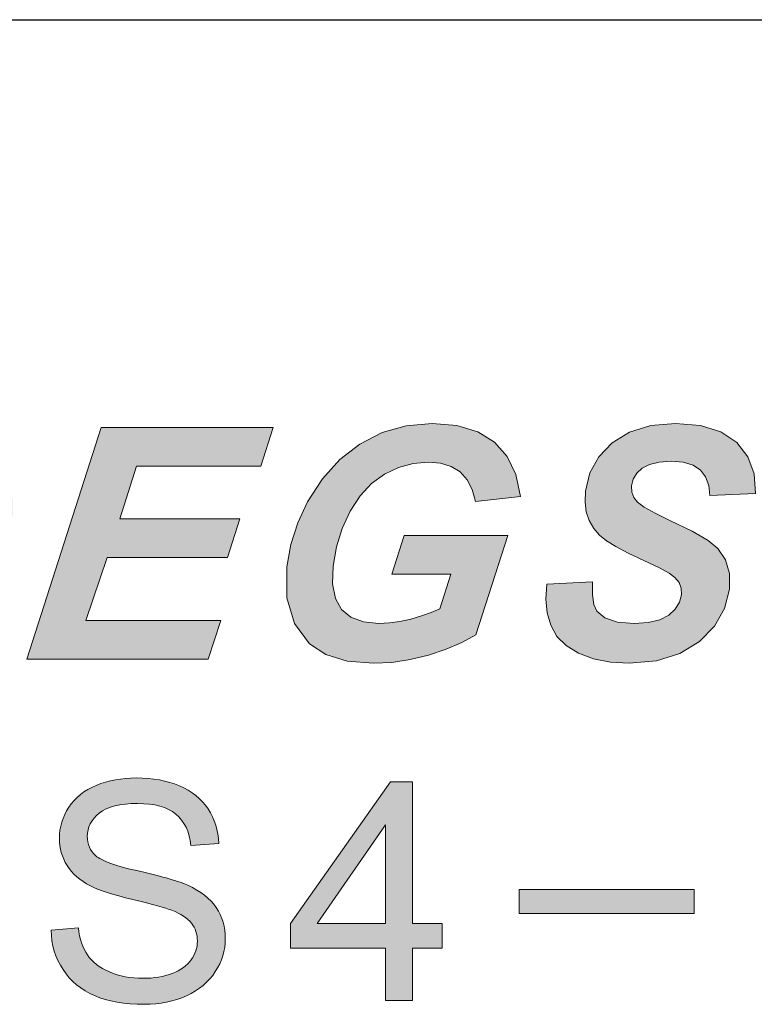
# Model space of a CAD drawing. Header units: millimetres. Extents: x -5 to 292, y -5 to 205.
# Tile 12 of 16: x 208.71 to 213.72, y 114.88 to 121.6. Entities that reach past the tile are written whole.
import ezdxf

# ---------------------------------------------------------------- set-up
doc = ezdxf.new("R2010")
doc.units = ezdxf.units.MM
doc.layers.get('0').update_dxf_attribs({"lineweight": 30})
doc.layers.add('RED', color=1, linetype='Continuous', lineweight=15)
doc.layers.add('尺寸层', color=3, linetype='Continuous', lineweight=13)

msp = doc.modelspace()

# ---------------------------------------------------------------- hatches: boundary and pattern name
h = msp.add_hatch(color=1)
edge = h.paths.add_edge_path()
edge.add_spline(control_points=[(209.0061967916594, 115.1198232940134), (208.9543175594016, 115.1987763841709), (208.9267998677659, 115.2885787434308), (208.9243834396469, 115.3884906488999)], knot_values=[0.9714285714, 0.9714285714, 0.9714285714, 0.9714285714, 1, 1, 1, 1], degree=3, periodic=0)
edge.add_spline(control_points=[(208.9243834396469, 115.3884906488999), (208.9243834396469, 115.3884906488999), (209.1109908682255, 115.4047645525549), (209.1109908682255, 115.4047645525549)], knot_values=[0, 0, 0, 0, 0.0285714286, 0.0285714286, 0.0285714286, 0.0285714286], degree=3, periodic=0)
edge.add_spline(control_points=[(209.1109908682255, 115.4047645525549), (209.1195223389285, 115.3299539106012), (209.140086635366, 115.2687048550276), (209.1724864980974, 115.2206228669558)], knot_values=[0.0285714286, 0.0285714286, 0.0285714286, 0.0285714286, 0.0571428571, 0.0571428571, 0.0571428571, 0.0571428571], degree=3, periodic=0)
edge.add_spline(control_points=[(209.1724864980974, 115.2206228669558), (209.2048370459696, 115.1726888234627), (209.2549409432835, 115.1340752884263), (209.3227981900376, 115.1044863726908)], knot_values=[0.0571428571, 0.0571428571, 0.0571428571, 0.0571428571, 0.0857142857, 0.0857142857, 0.0857142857, 0.0857142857], degree=3, periodic=0)
edge.add_spline(control_points=[(209.3227981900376, 115.1044863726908), (209.3906554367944, 115.074946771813), (209.4671920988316, 115.0603002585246), (209.5520629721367, 115.060201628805)], knot_values=[0.0857142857, 0.0857142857, 0.0857142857, 0.0857142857, 0.1142857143, 0.1142857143, 0.1142857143, 0.1142857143], degree=3, periodic=0)
edge.add_spline(control_points=[(209.5520629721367, 115.060201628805), (209.6275640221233, 115.0603002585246), (209.6940404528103, 115.0714947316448), (209.7517881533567, 115.0937357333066)], knot_values=[0.1142857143, 0.1142857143, 0.1142857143, 0.1142857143, 0.1428571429, 0.1428571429, 0.1428571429, 0.1428571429], degree=3, periodic=0)
edge.add_spline(control_points=[(209.7517881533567, 115.0937357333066), (209.8094865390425, 115.1163219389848), (209.8526370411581, 115.1469464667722), (209.8808944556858, 115.185905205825)], knot_values=[0.1428571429, 0.1428571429, 0.1428571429, 0.1428571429, 0.1714285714, 0.1714285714, 0.1714285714, 0.1714285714], degree=3, periodic=0)
edge.add_spline(control_points=[(209.8808944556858, 115.185905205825), (209.9091025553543, 115.2252584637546), (209.9233545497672, 115.2677185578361), (209.9233545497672, 115.314074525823)], knot_values=[0.1714285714, 0.1714285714, 0.1714285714, 0.1714285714, 0.2, 0.2, 0.2, 0.2], degree=3, periodic=0)
edge.add_spline(control_points=[(209.9233545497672, 115.314074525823), (209.9233052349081, 115.3609236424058), (209.9095957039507, 115.4016577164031), (209.8822752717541, 115.4367698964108)], knot_values=[0.2, 0.2, 0.2, 0.2, 0.2285714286, 0.2285714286, 0.2285714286, 0.2285714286], degree=3, periodic=0)
edge.add_spline(control_points=[(209.8822752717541, 115.4367698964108), (209.8551027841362, 115.4719807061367), (209.8102262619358, 115.5011751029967), (209.7479415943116, 115.5247969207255)], knot_values=[0.2285714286, 0.2285714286, 0.2285714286, 0.2285714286, 0.2571428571, 0.2571428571, 0.2571428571, 0.2571428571], degree=3, periodic=0)
edge.add_spline(control_points=[(209.7479415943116, 115.5247969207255), (209.7076020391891, 115.540380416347), (209.619229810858, 115.5647912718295), (209.4817892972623, 115.5978815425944)], knot_values=[0.2571428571, 0.2571428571, 0.2571428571, 0.2571428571, 0.2857142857, 0.2857142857, 0.2857142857, 0.2857142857], degree=3, periodic=0)
edge.add_spline(control_points=[(209.4817892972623, 115.5978815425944), (209.3446446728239, 115.6309224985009), (209.2483327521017, 115.6618922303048), (209.1932480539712, 115.6912345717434)], knot_values=[0.2857142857, 0.2857142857, 0.2857142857, 0.2857142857, 0.3142857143, 0.3142857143, 0.3142857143, 0.3142857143], degree=3, periodic=0)
edge.add_spline(control_points=[(209.1932480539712, 115.6912345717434), (209.1220373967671, 115.7282700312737), (209.0687773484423, 115.7748725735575), (209.0336158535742, 115.8303024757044)], knot_values=[0.3142857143, 0.3142857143, 0.3142857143, 0.3142857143, 0.3428571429, 0.3428571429, 0.3428571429, 0.3428571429], degree=3, periodic=0)
edge.add_spline(control_points=[(209.0336158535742, 115.8303024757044), (208.9988981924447, 115.8856337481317), (208.9814407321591, 115.9476718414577), (208.9813914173, 116.0164660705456)], knot_values=[0.3428571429, 0.3428571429, 0.3428571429, 0.3428571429, 0.3714285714, 0.3714285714, 0.3714285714, 0.3714285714], degree=3, periodic=0)
edge.add_spline(control_points=[(208.9813914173, 116.0164660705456), (208.9814407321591, 116.0915726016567), (209.0026461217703, 116.1622407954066), (209.0454514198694, 116.227632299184)], knot_values=[0.3714285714, 0.3714285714, 0.3714285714, 0.3714285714, 0.4, 0.4, 0.4, 0.4], degree=3, periodic=0)
edge.add_spline(control_points=[(209.0454514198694, 116.227632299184), (209.0882567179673, 116.2934183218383), (209.1509359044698, 116.343226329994), (209.2329958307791, 116.3773522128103)], knot_values=[0.4, 0.4, 0.4, 0.4, 0.4285714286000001, 0.4285714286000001, 0.4285714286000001, 0.4285714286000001], degree=3, periodic=0)
edge.add_spline(control_points=[(209.2329958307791, 116.3773522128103), (209.3154502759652, 116.4110342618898), (209.4066827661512, 116.427998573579), (209.5069891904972, 116.4280478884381)], knot_values=[0.4285714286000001, 0.4285714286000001, 0.4285714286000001, 0.4285714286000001, 0.4571428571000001, 0.4571428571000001, 0.4571428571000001, 0.4571428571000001], degree=3, periodic=0)
edge.add_spline(control_points=[(209.5069891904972, 116.4280478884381), (209.6181941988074, 116.4280972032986), (209.7155417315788, 116.4102945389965), (209.8004126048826, 116.374491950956)], knot_values=[0.4571428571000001, 0.4571428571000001, 0.4571428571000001, 0.4571428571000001, 0.4857142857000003, 0.4857142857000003, 0.4857142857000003, 0.4857142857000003], degree=3, periodic=0)
edge.add_spline(control_points=[(209.8004126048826, 116.374491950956), (209.8851355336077, 116.3389852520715), (209.9501325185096, 116.28646492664), (209.9956994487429, 116.2172761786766)], knot_values=[0.4857142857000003, 0.4857142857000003, 0.4857142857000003, 0.4857142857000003, 0.5142857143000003, 0.5142857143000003, 0.5142857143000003, 0.5142857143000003], degree=3, periodic=0)
edge.add_spline(control_points=[(209.9956994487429, 116.2172761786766), (210.0409704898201, 116.1479888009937), (210.0656279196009, 116.0693315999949), (210.0694251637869, 115.9816497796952)], knot_values=[0.5142857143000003, 0.5142857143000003, 0.5142857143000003, 0.5142857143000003, 0.5428571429, 0.5428571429, 0.5428571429, 0.5428571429], degree=3, periodic=0)
edge.add_spline(control_points=[(210.0694251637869, 115.9816497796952), (210.0694251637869, 115.9816497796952), (209.8794643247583, 115.9673977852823), (209.8794643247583, 115.9673977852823)], knot_values=[0.5428571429, 0.5428571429, 0.5428571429, 0.5428571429, 0.5714285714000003, 0.5714285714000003, 0.5714285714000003, 0.5714285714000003], degree=3, periodic=0)
edge.add_spline(control_points=[(209.8794643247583, 115.9673977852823), (209.8690588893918, 116.0616384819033), (209.8346371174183, 116.1333422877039), (209.7758044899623, 116.1814242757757)], knot_values=[0.5714285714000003, 0.5714285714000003, 0.5714285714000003, 0.5714285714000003, 0.6, 0.6, 0.6, 0.6], degree=3, periodic=0)
edge.add_spline(control_points=[(209.7758044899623, 116.1814242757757), (209.7169718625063, 116.2297528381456), (209.6303749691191, 116.2537691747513), (209.5154713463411, 116.2536705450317)], knot_values=[0.6, 0.6, 0.6, 0.6, 0.6285714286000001, 0.6285714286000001, 0.6285714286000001, 0.6285714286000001], degree=3, periodic=0)
edge.add_spline(control_points=[(209.5154713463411, 116.2536705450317), (209.3958334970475, 116.2537691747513), (209.308842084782, 116.2316761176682), (209.2539053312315, 116.187983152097)], knot_values=[0.6285714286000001, 0.6285714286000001, 0.6285714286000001, 0.6285714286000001, 0.6571428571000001, 0.6571428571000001, 0.6571428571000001, 0.6571428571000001], degree=3, periodic=0)
edge.add_spline(control_points=[(209.2539053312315, 116.187983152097), (209.199363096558, 116.1441422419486), (209.1718454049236, 116.0912273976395), (209.1717467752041, 116.0296331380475)], knot_values=[0.6571428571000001, 0.6571428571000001, 0.6571428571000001, 0.6571428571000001, 0.6857142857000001, 0.6857142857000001, 0.6857142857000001, 0.6857142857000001], degree=3, periodic=0)
edge.add_spline(control_points=[(209.1717467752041, 116.0296331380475), (209.1717467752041, 115.9758306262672), (209.19117682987, 115.9315458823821), (209.2298889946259, 115.8971241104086)], knot_values=[0.6857142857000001, 0.6857142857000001, 0.6857142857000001, 0.6857142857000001, 0.7142857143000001, 0.7142857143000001, 0.7142857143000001, 0.7142857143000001], degree=3, periodic=0)
edge.add_spline(control_points=[(209.2298889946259, 115.8971241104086), (209.2681573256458, 115.8623078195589), (209.3672801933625, 115.8268504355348), (209.5280466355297, 115.7907026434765)], knot_values=[0.7142857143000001, 0.7142857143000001, 0.7142857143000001, 0.7142857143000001, 0.7428571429, 0.7428571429, 0.7428571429, 0.7428571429], degree=3, periodic=0)
edge.add_spline(control_points=[(209.5280466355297, 115.7907026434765), (209.6886651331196, 115.754111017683), (209.7991304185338, 115.7224508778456), (209.8588507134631, 115.695278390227)], knot_values=[0.7428571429, 0.7428571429, 0.7428571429, 0.7428571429, 0.7714285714, 0.7714285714, 0.7714285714, 0.7714285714], degree=3, periodic=0)
edge.add_spline(control_points=[(209.8588507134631, 115.695278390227), (209.9459407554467, 115.6548895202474), (210.0102966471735, 115.6041445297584), (210.0517211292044, 115.5428954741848)], knot_values=[0.7714285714, 0.7714285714, 0.7714285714, 0.7714285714, 0.8, 0.8, 0.8, 0.8], degree=3, periodic=0)
edge.add_spline(control_points=[(210.0517211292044, 115.5428954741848), (210.0930962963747, 115.4814984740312), (210.1136605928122, 115.4103864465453), (210.1136112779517, 115.330299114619)], knot_values=[0.8, 0.8, 0.8, 0.8, 0.8285714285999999, 0.8285714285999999, 0.8285714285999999, 0.8285714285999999], degree=3, periodic=0)
edge.add_spline(control_points=[(210.1136112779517, 115.330299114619), (210.113561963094, 115.2507542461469), (210.0910250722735, 115.1758449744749), (210.0454581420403, 115.1056699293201)], knot_values=[0.8285714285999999, 0.8285714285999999, 0.8285714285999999, 0.8285714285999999, 0.8571428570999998, 0.8571428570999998, 0.8571428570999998, 0.8571428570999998], degree=3, periodic=0)
edge.add_spline(control_points=[(210.0454581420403, 115.1056699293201), (209.9998912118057, 115.0351989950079), (209.9344503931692, 114.9807553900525), (209.8492836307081, 114.9413035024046)], knot_values=[0.8571428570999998, 0.8571428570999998, 0.8571428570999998, 0.8571428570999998, 0.8857142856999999, 0.8857142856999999, 0.8857142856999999, 0.8857142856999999], degree=3, periodic=0)
edge.add_spline(control_points=[(209.8492836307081, 114.9413035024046), (209.7638209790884, 114.9023447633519), (209.6679528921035, 114.8828653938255), (209.5614821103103, 114.8828653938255)], knot_values=[0.8857142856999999, 0.8857142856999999, 0.8857142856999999, 0.8857142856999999, 0.9142857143, 0.9142857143, 0.9142857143, 0.9142857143], degree=3, periodic=0)
edge.add_spline(control_points=[(209.5614821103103, 114.8828653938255), (209.4261128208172, 114.882816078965), (209.3126886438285, 114.9023447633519), (209.2215054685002, 114.9419939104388)], knot_values=[0.9142857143, 0.9142857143, 0.9142857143, 0.9142857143, 0.9428571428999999, 0.9428571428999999, 0.9428571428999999, 0.9428571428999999], degree=3, periodic=0)
edge.add_spline(control_points=[(209.2215054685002, 114.9419939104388), (209.1301250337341, 114.9813471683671), (209.0583225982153, 115.0403770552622), (209.0061967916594, 115.1198232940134)], knot_values=[0.9428571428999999, 0.9428571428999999, 0.9428571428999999, 0.9428571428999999, 0.9714285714, 0.9714285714, 0.9714285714, 0.9714285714], degree=3, periodic=0)
h = msp.add_hatch(color=1)
edge = h.paths.add_edge_path(flags=16)
edge.add_spline(control_points=[(210.739608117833, 115.4343534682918), (210.739608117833, 115.4343534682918), (211.2074088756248, 115.4343534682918), (211.2074088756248, 115.4343534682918)], knot_values=[0.6666666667, 0.6666666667, 0.6666666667, 0.6666666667, 1, 1, 1, 1], degree=3, periodic=0)
edge.add_spline(control_points=[(211.2074088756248, 115.4343534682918), (211.2074088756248, 115.4343534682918), (211.2073595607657, 116.1079944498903), (211.2073595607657, 116.1079944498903)], knot_values=[0, 0, 0, 0, 0.3333333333, 0.3333333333, 0.3333333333, 0.3333333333], degree=3, periodic=0)
edge.add_spline(control_points=[(211.2073595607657, 116.1079944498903), (211.2073595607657, 116.1079944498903), (210.739608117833, 115.4343534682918), (210.739608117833, 115.4343534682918)], knot_values=[0.3333333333, 0.3333333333, 0.3333333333, 0.3333333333, 0.6666666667, 0.6666666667, 0.6666666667, 0.6666666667], degree=3, periodic=0)
edge = h.paths.add_edge_path()
edge.add_spline(control_points=[(211.3910574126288, 114.9082132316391), (211.3910574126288, 114.9082132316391), (211.2073595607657, 114.9082625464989), (211.2073595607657, 114.9082625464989)], knot_values=[0.9090909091, 0.9090909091, 0.9090909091, 0.9090909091, 1, 1, 1, 1], degree=3, periodic=0)
edge.add_spline(control_points=[(211.2073595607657, 114.9082625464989), (211.2073595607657, 114.9082625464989), (211.2073595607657, 115.2658939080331), (211.2073595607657, 115.2658939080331)], knot_values=[0, 0, 0, 0, 0.0909090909, 0.0909090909, 0.0909090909, 0.0909090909], degree=3, periodic=0)
edge.add_spline(control_points=[(211.2073595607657, 115.2658939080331), (211.2073595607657, 115.2658939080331), (210.5591157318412, 115.2659925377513), (210.5591157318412, 115.2659925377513)], knot_values=[0.0909090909, 0.0909090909, 0.0909090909, 0.0909090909, 0.1818181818, 0.1818181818, 0.1818181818, 0.1818181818], degree=3, periodic=0)
edge.add_spline(control_points=[(210.5591157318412, 115.2659925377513), (210.5591157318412, 115.2659925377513), (210.5590171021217, 115.4343534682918), (210.5590171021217, 115.4343534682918)], knot_values=[0.1818181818, 0.1818181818, 0.1818181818, 0.1818181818, 0.2727272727, 0.2727272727, 0.2727272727, 0.2727272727], degree=3, periodic=0)
edge.add_spline(control_points=[(210.5590171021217, 115.4343534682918), (210.5590171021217, 115.4343534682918), (211.241090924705, 116.4026507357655), (211.241090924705, 116.4026507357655)], knot_values=[0.2727272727, 0.2727272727, 0.2727272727, 0.2727272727, 0.3636363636, 0.3636363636, 0.3636363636, 0.3636363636], degree=3, periodic=0)
edge.add_spline(control_points=[(211.241090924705, 116.4026507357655), (211.241090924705, 116.4026507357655), (211.3909587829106, 116.4026507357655), (211.3909587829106, 116.4026507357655)], knot_values=[0.3636363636, 0.3636363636, 0.3636363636, 0.3636363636, 0.4545454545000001, 0.4545454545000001, 0.4545454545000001, 0.4545454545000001], degree=3, periodic=0)
edge.add_spline(control_points=[(211.3909587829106, 116.4026507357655), (211.3909587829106, 116.4026507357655), (211.3910574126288, 115.4344520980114), (211.3910574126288, 115.4344520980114)], knot_values=[0.4545454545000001, 0.4545454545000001, 0.4545454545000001, 0.4545454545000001, 0.5454545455, 0.5454545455, 0.5454545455, 0.5454545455], degree=3, periodic=0)
edge.add_spline(control_points=[(211.3910574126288, 115.4344520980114), (211.3910574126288, 115.4344520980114), (211.5929031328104, 115.4343534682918), (211.5929031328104, 115.4343534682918)], knot_values=[0.5454545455, 0.5454545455, 0.5454545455, 0.5454545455, 0.6363636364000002, 0.6363636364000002, 0.6363636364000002, 0.6363636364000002], degree=3, periodic=0)
edge.add_spline(control_points=[(211.5929031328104, 115.4343534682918), (211.5929031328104, 115.4343534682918), (211.5928538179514, 115.2658939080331), (211.5928538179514, 115.2658939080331)], knot_values=[0.6363636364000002, 0.6363636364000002, 0.6363636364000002, 0.6363636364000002, 0.7272727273, 0.7272727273, 0.7272727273, 0.7272727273], degree=3, periodic=0)
edge.add_spline(control_points=[(211.5928538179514, 115.2658939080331), (211.5928538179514, 115.2658939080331), (211.3910574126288, 115.2658939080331), (211.3910574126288, 115.2658939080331)], knot_values=[0.7272727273, 0.7272727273, 0.7272727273, 0.7272727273, 0.8181818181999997, 0.8181818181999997, 0.8181818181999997, 0.8181818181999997], degree=3, periodic=0)
edge.add_spline(control_points=[(211.3910574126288, 115.2658939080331), (211.3910574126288, 115.2658939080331), (211.3910574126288, 114.9082132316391), (211.3910574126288, 114.9082132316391)], knot_values=[0.8181818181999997, 0.8181818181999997, 0.8181818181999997, 0.8181818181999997, 0.9090909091, 0.9090909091, 0.9090909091, 0.9090909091], degree=3, periodic=0)
h = msp.add_hatch(color=1)
h.paths.add_polyline_path([(213.3135866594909, 115.5032679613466), (213.3135866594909, 115.6655430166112), (212.1180563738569, 115.6655430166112), (212.1180563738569, 115.5032679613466)])
h.paths.add_polyline_path([(213.3135866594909, 115.5032679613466), (212.1180563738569, 115.5032679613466)], flags=17)
h.paths.add_polyline_path([(212.1180563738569, 115.6655430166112), (213.3135866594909, 115.6655430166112)], flags=17)
at = {"layer": 'RED'}
h = msp.add_hatch(color=256, dxfattribs=at)
h.paths.add_polyline_path([(208.5762204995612, 118.6087359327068), (208.5447678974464, 118.6524399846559), (208.5087542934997, 118.6913083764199), (208.4689121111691, 118.7250081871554), (208.425324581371, 118.7532148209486), (208.3781082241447, 118.7760780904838), (208.3261810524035, 118.7940224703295), (208.2691269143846, 118.8073059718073), (208.2070290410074, 118.8159202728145), (208.1599458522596, 118.8189831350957), (208.0841067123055, 118.8208141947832), (207.979461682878, 118.8214300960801), (207.5529247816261, 118.8214300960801), (207.0452220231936, 117.2380300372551), (207.6033871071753, 117.2380300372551), (207.7319940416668, 117.2406184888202), (207.8369303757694, 117.248450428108), (207.918279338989, 117.2616174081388), (208.0342769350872, 117.2959164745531), (208.1368578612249, 117.3406192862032), (208.225938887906, 117.3958007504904), (208.3287528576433, 117.4826012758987), (208.4223782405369, 117.5875043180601), (208.5068899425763, 117.7106680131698), (208.5764701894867, 117.8491293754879), (208.6259420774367, 118.0005579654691), (208.6551308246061, 118.1648622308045), (208.6609069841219, 118.2419331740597), (208.6606240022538, 118.3147427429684), (208.6544067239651, 118.3834573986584), (208.6426047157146, 118.4475194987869), (208.6255508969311, 118.5063297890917), (208.6032619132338, 118.5600380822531)])
h.paths.add_polyline_path([(208.3024521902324, 118.4276941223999), (208.325515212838, 118.3619590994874), (208.3342793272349, 118.2775389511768), (208.3288277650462, 118.1744253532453), (208.3074459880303, 118.0484984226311), (208.2726725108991, 117.9339323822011), (208.2245988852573, 117.8308271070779), (208.1673033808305, 117.7402729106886), (208.1047394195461, 117.6625860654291), (208.0368071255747, 117.5978498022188), (207.986619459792, 117.5616697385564), (207.934342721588, 117.5341039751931), (207.8801433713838, 117.5148778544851), (207.8140587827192, 117.5025931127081), (207.7266756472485, 117.4952189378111), (207.6177359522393, 117.4927636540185), (207.4525577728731, 117.4927636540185), (207.7940586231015, 118.5600380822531), (207.9827992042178, 118.5600380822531), (208.0686842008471, 118.5578491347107), (208.1345940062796, 118.5513072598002), (208.1804537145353, 118.540512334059), (208.2282110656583, 118.5154434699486), (208.2688106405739, 118.477840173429)], flags=16)
h.paths.add_polyline_path([(209.2670042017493, 118.8214300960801), (208.7600505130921, 117.2380300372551), (209.9969059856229, 117.2380300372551), (210.0823914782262, 117.5027262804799), (209.1611273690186, 117.5027262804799), (209.3081281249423, 117.9326007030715), (210.1280347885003, 117.9326007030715), (210.2124466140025, 118.1972969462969), (209.3929311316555, 118.1972969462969), (209.508495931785, 118.556733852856), (210.3563928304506, 118.556733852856), (210.4408046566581, 118.8214300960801)])
h.paths.add_polyline_path([(211.5248582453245, 118.8483633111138), (211.348161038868, 118.832757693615), (211.183790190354, 118.7859325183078), (211.0318372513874, 118.7078877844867), (210.8950155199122, 118.6015698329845), (210.7759134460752, 118.4698667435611), (210.674439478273, 118.3126786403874), (210.6075142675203, 118.1693816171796), (210.5604976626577, 118.0218232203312), (210.5333730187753, 117.8699202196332), (210.5336393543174, 117.658324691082), (210.5854500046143, 117.4829258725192), (210.6886301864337, 117.3438319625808), (210.8002831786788, 117.2701068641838), (210.9455111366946, 117.2258701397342), (211.1244056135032, 117.2111217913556), (211.2503325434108, 117.2173723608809), (211.3760014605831, 117.2360741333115), (211.5014955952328, 117.2671605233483), (211.6210221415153, 117.3074604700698), (211.7285968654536, 117.3531786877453), (211.824228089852, 117.4042902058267), (212.042556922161, 118.0837296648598), (211.3339536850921, 118.0837296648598), (211.2492172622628, 117.8190334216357), (211.6532737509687, 117.8190334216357), (211.5784333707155, 117.5838255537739), (211.5189822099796, 117.5575248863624), (211.4530141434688, 117.533929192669), (211.3806456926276, 117.5130467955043), (211.3058136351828, 117.4964673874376), (211.2331039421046, 117.4865130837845), (211.1624167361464, 117.4831922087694), (211.0561736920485, 117.4937707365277), (210.9711293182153, 117.5255729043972), (210.9072253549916, 117.5786819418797), (210.8652358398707, 117.6540133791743), (210.8459764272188, 117.7525410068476), (210.8494554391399, 117.8743397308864), (210.8723852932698, 118.0061843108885), (210.9110789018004, 118.1310708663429), (210.9656111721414, 118.2489078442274), (211.0333020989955, 118.3535112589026), (211.1114050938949, 118.4381228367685), (211.2000033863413, 118.5029256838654), (211.2958926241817, 118.5483858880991), (211.3954439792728, 118.5756603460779), (211.4988738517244, 118.5847490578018), (211.5828528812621, 118.5772417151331), (211.654988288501, 118.5546614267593), (211.7154382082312, 118.5169166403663), (211.7634369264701, 118.4642071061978), (211.7989012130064, 118.3968407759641), (211.8219975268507, 118.3149008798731), (212.1292575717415, 118.34954118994), (212.0973971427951, 118.4992136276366), (212.0379126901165, 118.622984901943), (211.950870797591, 118.7207967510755), (211.8361216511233, 118.7917170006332), (211.6941146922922, 118.8342142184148)])
h.paths.add_polyline_path([(213.2392289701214, 118.5835339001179), (213.3060126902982, 118.5633589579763), (213.3564750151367, 118.5298256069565), (213.3916563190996, 118.4836579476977), (213.4125803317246, 118.425596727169), (213.419321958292, 118.3558333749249), (213.7331405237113, 118.3698243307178), (213.7226452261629, 118.5050314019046), (213.6795321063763, 118.6209790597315), (213.6038094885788, 118.71785041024), (213.4960849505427, 118.7903520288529), (213.3571408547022, 118.8338563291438), (213.1869688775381, 118.8483633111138), (213.0168718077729, 118.833739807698), (212.8722680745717, 118.7898609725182), (212.7531576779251, 118.7167351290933), (212.6620291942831, 118.6212121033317), (212.6014211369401, 118.510691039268), (212.5713335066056, 118.3849305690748), (212.5686118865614, 118.3119046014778), (212.5774176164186, 118.2453539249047), (212.5977423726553, 118.1851120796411), (212.6283044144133, 118.1318948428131), (212.6676888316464, 118.0857188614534), (212.7157707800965, 118.046500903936), (212.7789506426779, 118.0078988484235), (212.8635788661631, 117.963462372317), (212.9696887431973, 117.9130416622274), (213.0712126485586, 117.8647766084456), (213.1420330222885, 117.8262661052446), (213.1820832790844, 117.7976682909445), (213.2107726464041, 117.7627782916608), (213.225878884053, 117.7230609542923), (213.2274352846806, 117.6785911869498), (213.2137606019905, 117.6273381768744), (213.1847799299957, 117.5812620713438), (213.1405681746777, 117.5403378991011), (213.0796438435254, 117.5086439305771), (213.0004671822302, 117.4895676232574), (212.9030381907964, 117.4831922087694), (212.7894459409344, 117.4925472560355), (212.7046512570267, 117.5206540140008), (212.6488289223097, 117.5676040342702), (212.6285541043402, 117.6126980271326), (212.6191158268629, 117.6793319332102), (212.6205806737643, 117.7674225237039), (212.3087263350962, 117.7512010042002), (212.3017932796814, 117.6492859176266), (212.3104575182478, 117.5557271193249), (212.3345858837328, 117.4702832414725), (212.376933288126, 117.3948186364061), (212.4402879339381, 117.331305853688), (212.5245998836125, 117.2796783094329), (212.6260405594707, 117.2415839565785), (212.7413723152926, 117.2187373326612), (212.8705285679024, 117.2111217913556), (213.0553656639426, 117.2276013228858), (213.2148092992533, 117.2770898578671), (213.3490092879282, 117.3596955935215), (213.4529302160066, 117.4653560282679), (213.5215200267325, 117.5846994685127), (213.5547537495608, 117.7176510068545), (213.5541628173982, 117.8237026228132), (213.5273294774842, 117.9162376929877), (213.4743119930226, 117.9952562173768), (213.4085187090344, 118.0491226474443), (213.2996539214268, 118.1127186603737), (213.1475511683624, 118.1862273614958), (213.0463435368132, 118.2351499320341), (212.9728930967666, 118.2765401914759), (212.9272830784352, 118.3104813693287), (212.90137359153, 118.3426580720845), (212.8878570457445, 118.3801531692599), (212.8867167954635, 118.4229083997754), (212.8981775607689, 118.4683935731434), (212.9218814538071, 118.5083023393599), (212.9579200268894, 118.5427345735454), (213.0078912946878, 118.5691434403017), (213.073984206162, 118.584998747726), (213.1560323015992, 118.5902838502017)])
h.paths.add_polyline_path([(215.1487240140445, 118.828080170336), (214.9677654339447, 118.8483633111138), (214.825700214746, 118.8385005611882), (214.6920661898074, 118.8088207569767), (214.5666885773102, 118.7591324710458), (214.4514067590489, 118.6926650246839), (214.3475024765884, 118.6119236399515), (214.2551005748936, 118.5169166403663), (214.1742176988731, 118.4083847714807), (214.1048455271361, 118.2877429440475), (214.0470589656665, 118.1548996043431), (214.0122605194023, 118.0529179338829), (213.9871084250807, 117.9543153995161), (213.9717524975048, 117.8592334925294), (213.9675493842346, 117.7585835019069), (213.9773538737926, 117.6586742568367), (214.0010827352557, 117.5595140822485), (214.0422732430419, 117.4657222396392), (214.1039050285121, 117.3826753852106), (214.1860529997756, 117.3102819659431), (214.2880097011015, 117.2546344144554), (214.4081604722, 117.2211842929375), (214.5465302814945, 117.2100065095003), (214.7121495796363, 117.2240390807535), (214.8691795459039, 117.2661617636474), (215.0177367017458, 117.3364577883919), (215.1536512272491, 117.4325551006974), (215.2735772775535, 117.5527391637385), (215.3774898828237, 117.6970016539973), (215.4604784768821, 117.8550803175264), (215.5176408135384, 118.0167461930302), (215.5490934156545, 118.1821657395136), (215.5499007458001, 118.3696745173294), (215.5075783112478, 118.5309575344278), (215.4219263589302, 118.6658483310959), (215.3001109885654, 118.7672390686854)])
h.paths.add_polyline_path([(215.089114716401, 118.528976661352), (215.1556820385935, 118.4697335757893), (215.2024406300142, 118.3899743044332), (215.2250125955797, 118.2922789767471), (215.2233147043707, 118.1766559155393), (215.2019495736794, 118.0639708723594), (215.1627399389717, 117.9493132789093), (215.1057773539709, 117.8326914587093), (215.03609723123, 117.7247754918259), (214.9593925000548, 117.6369345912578), (214.8754883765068, 117.569077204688), (214.7879221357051, 117.5208038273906), (214.7002809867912, 117.4917732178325), (214.6125566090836, 117.4820769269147), (214.5128887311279, 117.49435334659), (214.4298751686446, 117.531124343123), (214.3634243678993, 117.5923150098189), (214.3169487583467, 117.6715749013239), (214.2939107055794, 117.7626368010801), (214.2942852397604, 117.865492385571), (214.330182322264, 118.0379198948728), (214.3982477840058, 118.2005928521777), (214.498298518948, 118.3536028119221), (214.6218201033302, 118.4773657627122), (214.7594907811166, 118.5515735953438), (214.9113022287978, 118.5762928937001), (215.0077158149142, 118.5644742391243)], flags=16)
h.paths.add_polyline_path([(215.6524733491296, 117.2380300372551), (215.9558715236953, 117.2380300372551), (216.2965900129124, 118.3019919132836), (216.6058226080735, 117.2380300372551), (216.9096119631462, 117.2380300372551), (217.4161661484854, 118.8214300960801), (217.1138499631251, 118.8214300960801), (216.7743466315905, 117.761887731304), (216.4635409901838, 118.8214300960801), (216.1590025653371, 118.8214300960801)])

# ---------------------------------------------------------------- linework, layer by layer
at = {"color": 7, "linetype": 'Continuous'}
msp.add_line((202.2016570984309, 121.604830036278), (232.5766570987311, 121.604830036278), dxfattribs=at)
at = {"color": 7, "linetype": 'Continuous', "lineweight": 15}
msp.add_line((232.5766571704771, 121.6048308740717), (202.201658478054, 121.6048308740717), dxfattribs=at)
at = {"layer": 'RED', "color": 1, "linetype": 'Continuous'}
for p, q in [((211.348161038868, 118.832757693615), (211.5248582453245, 118.8483633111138)), ((211.5248582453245, 118.8483633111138), (211.6941146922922, 118.8342142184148)), ((213.0168718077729, 118.833739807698), (213.1869688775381, 118.8483633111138)), ((213.1869688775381, 118.8483633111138), (213.3571408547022, 118.8338563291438)), ((208.7600505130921, 117.2380300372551), (209.2670042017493, 118.8214300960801)), ((209.2670042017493, 118.8214300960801), (210.4408046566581, 118.8214300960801)), ((210.4408046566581, 118.8214300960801), (210.3563928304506, 118.556733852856)), ((211.0318372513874, 118.7078877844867), (211.183790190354, 118.7859325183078)), ((211.183790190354, 118.7859325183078), (211.348161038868, 118.832757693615)), ((211.6941146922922, 118.8342142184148), (211.8361216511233, 118.7917170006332)), ((211.8361216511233, 118.7917170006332), (211.9508707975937, 118.7207967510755)), ((212.7531576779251, 118.7167351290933), (212.8722680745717, 118.7898609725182)), ((212.8722680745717, 118.7898609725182), (213.0168718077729, 118.833739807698)), ((213.3571408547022, 118.8338563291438), (213.4960849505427, 118.7903520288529)), ((213.4960849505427, 118.7903520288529), (213.6038094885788, 118.71785041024)), ((211.9508707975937, 118.7207967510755), (212.0379126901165, 118.622984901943)), ((212.6620291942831, 118.6212121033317), (212.7531576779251, 118.7167351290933)), ((213.6038094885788, 118.71785041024), (213.6795321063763, 118.6209790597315)), ((210.8950155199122, 118.6015698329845), (211.0318372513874, 118.7078877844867)), ((210.7759134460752, 118.4698667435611), (210.8950155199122, 118.6015698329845)), ((211.4988738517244, 118.5847490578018), (211.3954439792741, 118.5756603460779)), ((211.5828528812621, 118.5772417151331), (211.4988738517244, 118.5847490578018)), ((211.654988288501, 118.5546614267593), (211.5828528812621, 118.5772417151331)), ((212.0379126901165, 118.622984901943), (212.0973971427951, 118.4992136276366)), ((212.6014211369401, 118.510691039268), (212.6620291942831, 118.6212121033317)), ((213.073984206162, 118.584998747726), (213.0078912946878, 118.5691434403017)), ((213.1560323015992, 118.5902838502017), (213.073984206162, 118.584998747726)), ((213.2392289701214, 118.5835339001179), (213.1560323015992, 118.5902838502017)), ((213.3060126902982, 118.5633589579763), (213.2392289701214, 118.5835339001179)), ((213.6795321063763, 118.6209790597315), (213.7226452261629, 118.5050314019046)), ((209.508495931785, 118.556733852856), (209.3929311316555, 118.1972969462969)), ((210.3563928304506, 118.556733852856), (209.508495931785, 118.556733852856)), ((211.2958926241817, 118.5483858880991), (211.2000033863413, 118.5029256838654)), ((211.3954439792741, 118.5756603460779), (211.2958926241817, 118.5483858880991)), ((211.7154382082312, 118.5169166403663), (211.654988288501, 118.5546614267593)), ((211.7634369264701, 118.4642071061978), (211.7154382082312, 118.5169166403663)), ((212.5713335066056, 118.3849305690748), (212.6014211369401, 118.510691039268)), ((212.9579200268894, 118.5427345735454), (212.9218814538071, 118.5083023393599)), ((213.0078912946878, 118.5691434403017), (212.9579200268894, 118.5427345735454)), ((213.3564750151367, 118.5298256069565), (213.3060126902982, 118.5633589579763)), ((213.3916563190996, 118.4836579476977), (213.3564750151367, 118.5298256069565)), ((210.674439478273, 118.3126786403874), (210.7759134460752, 118.4698667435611)), ((211.2000033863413, 118.5029256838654), (211.1114050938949, 118.4381228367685)), ((211.7989012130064, 118.3968407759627), (211.7634369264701, 118.4642071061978)), ((212.0973971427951, 118.4992136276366), (212.1292575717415, 118.34954118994)), ((212.8981775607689, 118.4683935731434), (212.8867167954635, 118.4229083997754)), ((212.9218814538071, 118.5083023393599), (212.8981775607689, 118.4683935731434)), ((213.4125803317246, 118.425596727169), (213.3916563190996, 118.4836579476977)), ((213.7226452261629, 118.5050314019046), (213.7331405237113, 118.3698243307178)), ((211.1114050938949, 118.4381228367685), (211.0333020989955, 118.3535112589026)), ((211.8219975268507, 118.3149008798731), (211.7989012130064, 118.3968407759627)), ((212.5686118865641, 118.3119046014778), (212.5713335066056, 118.3849305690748)), ((212.8867167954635, 118.4229083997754), (212.8878570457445, 118.3801531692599)), ((212.8878570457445, 118.3801531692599), (212.90137359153, 118.3426580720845)), ((213.419321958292, 118.3558333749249), (213.4125803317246, 118.425596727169)), ((210.6075142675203, 118.1693816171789), (210.674439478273, 118.3126786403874)), ((211.0333020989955, 118.3535112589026), (210.9656111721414, 118.2489078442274)), ((212.1292575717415, 118.34954118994), (211.8219975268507, 118.3149008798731)), ((212.5774176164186, 118.2453539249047), (212.5686118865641, 118.3119046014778)), ((212.90137359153, 118.3426580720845), (212.9272830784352, 118.3104813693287)), ((212.9272830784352, 118.3104813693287), (212.9728930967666, 118.2765401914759)), ((213.7331405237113, 118.3698243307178), (213.419321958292, 118.3558333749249)), ((210.9656111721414, 118.2489078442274), (210.9110789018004, 118.1310708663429)), ((212.5977423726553, 118.1851120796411), (212.5774176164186, 118.2453539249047)), ((212.9728930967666, 118.2765401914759), (213.0463435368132, 118.2351499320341)), ((209.3929311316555, 118.1972969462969), (210.2124466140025, 118.1972969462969)), ((210.2124466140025, 118.1972969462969), (210.1280347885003, 117.9326007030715)), ((212.6283044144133, 118.1318948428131), (212.5977423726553, 118.1851120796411)), ((213.0463435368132, 118.2351499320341), (213.1475511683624, 118.1862273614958)), ((213.1475511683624, 118.1862273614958), (213.2996539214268, 118.1127186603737)), ((210.5604976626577, 118.0218232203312), (210.6075142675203, 118.1693816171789)), ((210.9110789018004, 118.1310708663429), (210.8723852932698, 118.0061843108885)), ((212.6676888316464, 118.0857188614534), (212.6283044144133, 118.1318948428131)), ((213.2996539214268, 118.1127186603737), (213.4085187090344, 118.0491226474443)), ((211.2492172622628, 117.8190334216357), (211.3339536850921, 118.0837296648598)), ((211.3339536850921, 118.0837296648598), (212.042556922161, 118.0837296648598)), ((212.042556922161, 118.0837296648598), (211.824228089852, 117.4042902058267)), ((212.7157707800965, 118.046500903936), (212.6676888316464, 118.0857188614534)), ((212.7789506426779, 118.0078988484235), (212.7157707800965, 118.046500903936)), ((213.4085187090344, 118.0491226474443), (213.4743119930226, 117.9952562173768)), ((210.5333730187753, 117.8699202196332), (210.5604976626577, 118.0218232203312)), ((210.8723852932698, 118.0061843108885), (210.8494554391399, 117.8743397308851)), ((212.8635788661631, 117.963462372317), (212.7789506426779, 118.0078988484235)), ((213.4743119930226, 117.9952562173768), (213.5273294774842, 117.9162376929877)), ((209.3081281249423, 117.9326007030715), (209.1611273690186, 117.5027262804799)), ((210.1280347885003, 117.9326007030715), (209.3081281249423, 117.9326007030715)), ((212.9696887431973, 117.9130416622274), (212.8635788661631, 117.963462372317)), ((213.0712126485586, 117.8647766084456), (212.9696887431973, 117.9130416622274)), ((213.5273294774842, 117.9162376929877), (213.5541628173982, 117.8237026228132)), ((210.5336393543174, 117.658324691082), (210.5333730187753, 117.8699202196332)), ((210.8494554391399, 117.8743397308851), (210.8459764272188, 117.7525410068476)), ((213.1420330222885, 117.8262661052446), (213.0712126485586, 117.8647766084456)), ((211.6532737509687, 117.8190334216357), (211.2492172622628, 117.8190334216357)), ((211.5784333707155, 117.5838255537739), (211.6532737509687, 117.8190334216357)), ((213.1820832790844, 117.7976682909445), (213.1420330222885, 117.8262661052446)), ((213.2107726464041, 117.7627782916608), (213.1820832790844, 117.7976682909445)), ((213.5541628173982, 117.8237026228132), (213.5547537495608, 117.7176510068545)), ((210.8459764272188, 117.7525410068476), (210.8652358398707, 117.6540133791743)), ((212.3017932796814, 117.6492859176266), (212.3087263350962, 117.7512010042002)), ((212.3087263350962, 117.7512010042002), (212.6205806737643, 117.7674225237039)), ((212.6205806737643, 117.7674225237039), (212.6191158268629, 117.6793319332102)), ((213.225878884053, 117.7230609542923), (213.2107726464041, 117.7627782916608)), ((213.2274352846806, 117.6785911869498), (213.225878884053, 117.7230609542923)), ((213.5547537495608, 117.7176510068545), (213.5215200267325, 117.5846994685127)), ((210.5854500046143, 117.4829258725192), (210.5336393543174, 117.658324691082)), ((210.8652358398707, 117.6540133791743), (210.9072253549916, 117.5786819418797)), ((212.3104575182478, 117.5557271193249), (212.3017932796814, 117.6492859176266)), ((212.6191158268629, 117.6793319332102), (212.6285541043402, 117.6126980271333)), ((213.2137606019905, 117.6273381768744), (213.2274352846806, 117.6785911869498)), ((210.9072253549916, 117.5786819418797), (210.9711293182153, 117.5255729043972)), ((211.5189822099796, 117.5575248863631), (211.5784333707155, 117.5838255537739)), ((212.6285541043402, 117.6126980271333), (212.6488289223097, 117.5676040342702)), ((213.1405681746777, 117.5403378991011), (213.1847799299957, 117.5812620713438)), ((213.1847799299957, 117.5812620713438), (213.2137606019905, 117.6273381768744)), ((213.5215200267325, 117.5846994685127), (213.4529302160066, 117.4653560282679)), ((209.1611273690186, 117.5027262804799), (210.0823914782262, 117.5027262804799)), ((210.0823914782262, 117.5027262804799), (209.9969059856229, 117.2380300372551)), ((210.9711293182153, 117.5255729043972), (211.0561736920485, 117.4937707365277)), ((211.3058136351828, 117.4964673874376), (211.3806456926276, 117.5130467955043)), ((211.3806456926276, 117.5130467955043), (211.4530141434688, 117.533929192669)), ((211.4530141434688, 117.533929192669), (211.5189822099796, 117.5575248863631)), ((212.3345858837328, 117.4702832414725), (212.3104575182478, 117.5557271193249)), ((212.6488289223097, 117.5676040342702), (212.7046512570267, 117.5206540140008)), ((212.7046512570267, 117.5206540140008), (212.7894459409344, 117.4925472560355)), ((213.0004671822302, 117.4895676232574), (213.0796438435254, 117.5086439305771)), ((213.0796438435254, 117.5086439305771), (213.1405681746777, 117.5403378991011)), ((210.6886301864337, 117.3438319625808), (210.5854500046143, 117.4829258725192)), ((211.0561736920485, 117.4937707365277), (211.1624167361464, 117.4831922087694)), ((211.1624167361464, 117.4831922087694), (211.2331039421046, 117.4865130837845)), ((211.2331039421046, 117.4865130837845), (211.3058136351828, 117.4964673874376)), ((212.376933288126, 117.3948186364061), (212.3345858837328, 117.4702832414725)), ((212.7894459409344, 117.4925472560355), (212.9030381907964, 117.4831922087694)), ((212.9030381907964, 117.4831922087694), (213.0004671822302, 117.4895676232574)), ((213.4529302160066, 117.4653560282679), (213.3490092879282, 117.3596955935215)), ((211.824228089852, 117.4042902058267), (211.7285968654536, 117.3531786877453)), ((212.4402879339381, 117.331305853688), (212.376933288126, 117.3948186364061)), ((210.8002831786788, 117.2701068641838), (210.6886301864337, 117.3438319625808)), ((211.6210221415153, 117.3074604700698), (211.5014955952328, 117.2671605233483)), ((211.7285968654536, 117.3531786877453), (211.6210221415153, 117.3074604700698)), ((212.5245998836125, 117.2796783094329), (212.4402879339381, 117.331305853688)), ((213.3490092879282, 117.3596955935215), (213.2148092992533, 117.2770898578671)), ((209.9969059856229, 117.2380300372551), (208.7600505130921, 117.2380300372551)), ((210.9455111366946, 117.2258701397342), (210.8002831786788, 117.2701068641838)), ((211.3760014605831, 117.2360741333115), (211.2503325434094, 117.2173723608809)), ((211.5014955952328, 117.2671605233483), (211.3760014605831, 117.2360741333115)), ((212.6260405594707, 117.2415839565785), (212.5245998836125, 117.2796783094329)), ((212.7413723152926, 117.2187373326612), (212.6260405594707, 117.2415839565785)), ((213.2148092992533, 117.2770898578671), (213.0553656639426, 117.2276013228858))]:
    msp.add_line(p, q, dxfattribs=at)
at = {"layer": 'RED'}
for p, q in [((211.1244056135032, 117.2111217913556), (210.9455111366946, 117.2258701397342)), ((211.2503325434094, 117.2173723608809), (211.1244056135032, 117.2111217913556)), ((212.8705285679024, 117.2111217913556), (212.7413723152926, 117.2187373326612)), ((213.0553656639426, 117.2276013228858), (212.8705285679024, 117.2111217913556))]:
    msp.add_line(p, q, dxfattribs=at)
at = {"layer": 'RED', "color": 1}
for points in [[(209.2329958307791, 116.3773522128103), (209.3154502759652, 116.4110342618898), (209.4066827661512, 116.427998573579), (209.5069891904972, 116.4280478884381)], [(209.5069891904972, 116.4280478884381), (209.6181941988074, 116.4280972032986), (209.7155417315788, 116.4102945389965), (209.8004126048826, 116.374491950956)], [(209.0454514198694, 116.227632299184), (209.0882567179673, 116.2934183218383), (209.1509359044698, 116.343226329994), (209.2329958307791, 116.3773522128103)], [(209.8004126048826, 116.374491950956), (209.8851355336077, 116.3389852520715), (209.9501325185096, 116.28646492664), (209.9956994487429, 116.2172761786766)], [(210.5590171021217, 115.4343534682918), (210.5590171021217, 115.4343534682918), (211.241090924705, 116.4026507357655), (211.241090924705, 116.4026507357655)], [(211.241090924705, 116.4026507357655), (211.241090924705, 116.4026507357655), (211.3909587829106, 116.4026507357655), (211.3909587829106, 116.4026507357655)], [(211.3909587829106, 116.4026507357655), (211.3909587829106, 116.4026507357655), (211.3910574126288, 115.4344520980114), (211.3910574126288, 115.4344520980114)], [(208.9813914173, 116.0164660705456), (208.9814407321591, 116.0915726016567), (209.0026461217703, 116.1622407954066), (209.0454514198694, 116.227632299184)], [(209.5154713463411, 116.2536705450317), (209.3958334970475, 116.2537691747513), (209.308842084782, 116.2316761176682), (209.2539053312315, 116.187983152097)], [(209.7758044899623, 116.1814242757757), (209.7169718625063, 116.2297528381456), (209.6303749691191, 116.2537691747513), (209.5154713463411, 116.2536705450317)], [(209.2539053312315, 116.187983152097), (209.199363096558, 116.1441422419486), (209.1718454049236, 116.0912273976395), (209.1717467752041, 116.0296331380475)], [(209.8794643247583, 115.9673977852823), (209.8690588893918, 116.0616384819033), (209.8346371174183, 116.1333422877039), (209.7758044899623, 116.1814242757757)], [(209.9956994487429, 116.2172761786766), (210.0409704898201, 116.1479888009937), (210.0656279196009, 116.0693315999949), (210.0694251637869, 115.9816497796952)], [(211.2073595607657, 116.1079944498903), (211.2073595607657, 116.1079944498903), (210.739608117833, 115.4343534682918), (210.739608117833, 115.4343534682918)], [(211.2074088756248, 115.4343534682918), (211.2074088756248, 115.4343534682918), (211.2073595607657, 116.1079944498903), (211.2073595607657, 116.1079944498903)], [(209.1717467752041, 116.0296331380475), (209.1717467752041, 115.9758306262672), (209.19117682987, 115.9315458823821), (209.2298889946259, 115.8971241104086)], [(209.0336158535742, 115.8303024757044), (208.9988981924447, 115.8856337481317), (208.9814407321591, 115.9476718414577), (208.9813914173, 116.0164660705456)], [(210.0694251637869, 115.9816497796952), (210.0694251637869, 115.9816497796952), (209.8794643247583, 115.9673977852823), (209.8794643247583, 115.9673977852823)], [(209.2298889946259, 115.8971241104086), (209.2681573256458, 115.8623078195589), (209.3672801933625, 115.8268504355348), (209.5280466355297, 115.7907026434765)], [(209.1932480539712, 115.6912345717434), (209.1220373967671, 115.7282700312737), (209.0687773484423, 115.7748725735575), (209.0336158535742, 115.8303024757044)], [(209.5280466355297, 115.7907026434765), (209.6886651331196, 115.754111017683), (209.7991304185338, 115.7224508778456), (209.8588507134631, 115.695278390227)], [(209.4817892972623, 115.5978815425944), (209.3446446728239, 115.6309224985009), (209.2483327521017, 115.6618922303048), (209.1932480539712, 115.6912345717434)], [(209.8588507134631, 115.695278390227), (209.9459407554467, 115.6548895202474), (210.0102966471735, 115.6041445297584), (210.0517211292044, 115.5428954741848)], [(209.7479415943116, 115.5247969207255), (209.7076020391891, 115.540380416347), (209.619229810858, 115.5647912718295), (209.4817892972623, 115.5978815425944)], [(209.8822752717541, 115.4367698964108), (209.8551027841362, 115.4719807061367), (209.8102262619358, 115.5011751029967), (209.7479415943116, 115.5247969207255)], [(210.0517211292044, 115.5428954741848), (210.0930962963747, 115.4814984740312), (210.1136605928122, 115.4103864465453), (210.1136112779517, 115.330299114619)], [(209.9233545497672, 115.314074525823), (209.9233052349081, 115.3609236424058), (209.9095957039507, 115.4016577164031), (209.8822752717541, 115.4367698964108)], [(210.5591157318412, 115.2659925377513), (210.5591157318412, 115.2659925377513), (210.5590171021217, 115.4343534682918), (210.5590171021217, 115.4343534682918)], [(210.739608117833, 115.4343534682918), (210.739608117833, 115.4343534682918), (211.2074088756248, 115.4343534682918), (211.2074088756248, 115.4343534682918)], [(211.3910574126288, 115.4344520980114), (211.3910574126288, 115.4344520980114), (211.5929031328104, 115.4343534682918), (211.5929031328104, 115.4343534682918)], [(211.5929031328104, 115.4343534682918), (211.5929031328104, 115.4343534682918), (211.5928538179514, 115.2658939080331), (211.5928538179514, 115.2658939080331)], [(208.9243834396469, 115.3884906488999), (208.9243834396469, 115.3884906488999), (209.1109908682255, 115.4047645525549), (209.1109908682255, 115.4047645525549)], [(209.0061967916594, 115.1198232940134), (208.9543175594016, 115.1987763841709), (208.9267998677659, 115.2885787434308), (208.9243834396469, 115.3884906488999)], [(209.1109908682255, 115.4047645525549), (209.1195223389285, 115.3299539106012), (209.140086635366, 115.2687048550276), (209.1724864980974, 115.2206228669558)], [(209.8808944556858, 115.185905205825), (209.9091025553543, 115.2252584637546), (209.9233545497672, 115.2677185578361), (209.9233545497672, 115.314074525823)], [(210.1136112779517, 115.330299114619), (210.113561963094, 115.2507542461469), (210.0910250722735, 115.1758449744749), (210.0454581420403, 115.1056699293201)], [(209.1724864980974, 115.2206228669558), (209.2048370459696, 115.1726888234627), (209.2549409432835, 115.1340752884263), (209.3227981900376, 115.1044863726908)], [(211.2073595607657, 115.2658939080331), (211.2073595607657, 115.2658939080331), (210.5591157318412, 115.2659925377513), (210.5591157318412, 115.2659925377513)], [(211.2073595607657, 114.9082625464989), (211.2073595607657, 114.9082625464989), (211.2073595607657, 115.2658939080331), (211.2073595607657, 115.2658939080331)], [(211.5928538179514, 115.2658939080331), (211.5928538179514, 115.2658939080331), (211.3910574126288, 115.2658939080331), (211.3910574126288, 115.2658939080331)], [(211.3910574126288, 115.2658939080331), (211.3910574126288, 115.2658939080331), (211.3910574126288, 114.9082132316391), (211.3910574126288, 114.9082132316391)], [(209.7517881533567, 115.0937357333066), (209.8094865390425, 115.1163219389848), (209.8526370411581, 115.1469464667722), (209.8808944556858, 115.185905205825)], [(209.2215054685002, 114.9419939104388), (209.1301250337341, 114.9813471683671), (209.0583225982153, 115.0403770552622), (209.0061967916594, 115.1198232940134)], [(209.3227981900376, 115.1044863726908), (209.3906554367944, 115.074946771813), (209.4671920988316, 115.0603002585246), (209.5520629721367, 115.060201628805)], [(209.5520629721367, 115.060201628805), (209.6275640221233, 115.0603002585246), (209.6940404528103, 115.0714947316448), (209.7517881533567, 115.0937357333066)], [(210.0454581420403, 115.1056699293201), (209.9998912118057, 115.0351989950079), (209.9344503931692, 114.9807553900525), (209.8492836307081, 114.9413035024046)], [(209.5614821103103, 114.8828653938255), (209.4261128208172, 114.882816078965), (209.3126886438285, 114.9023447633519), (209.2215054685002, 114.9419939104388)], [(209.8492836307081, 114.9413035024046), (209.7638209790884, 114.9023447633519), (209.6679528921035, 114.8828653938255), (209.5614821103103, 114.8828653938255)], [(211.3910574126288, 114.9082132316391), (211.3910574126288, 114.9082132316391), (211.2073595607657, 114.9082625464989), (211.2073595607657, 114.9082625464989)]]:
    msp.add_open_spline(points, degree=3, dxfattribs=at)
at = {"layer": '尺寸层', "color": 1}
for p, q in [((212.1180563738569, 115.6655430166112), (213.3135866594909, 115.6655430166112)), ((212.1180563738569, 115.6655430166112), (213.3135866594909, 115.6655430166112)), ((212.1180563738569, 115.5032679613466), (212.1180563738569, 115.6655430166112)), ((213.3135866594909, 115.5032679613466), (213.3135866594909, 115.6655430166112)), ((213.3135866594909, 115.5032679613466), (212.1180563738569, 115.5032679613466)), ((213.3135866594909, 115.5032679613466), (212.1180563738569, 115.5032679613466))]:
    msp.add_line(p, q, dxfattribs=at)

doc.saveas('drawing.dxf')
